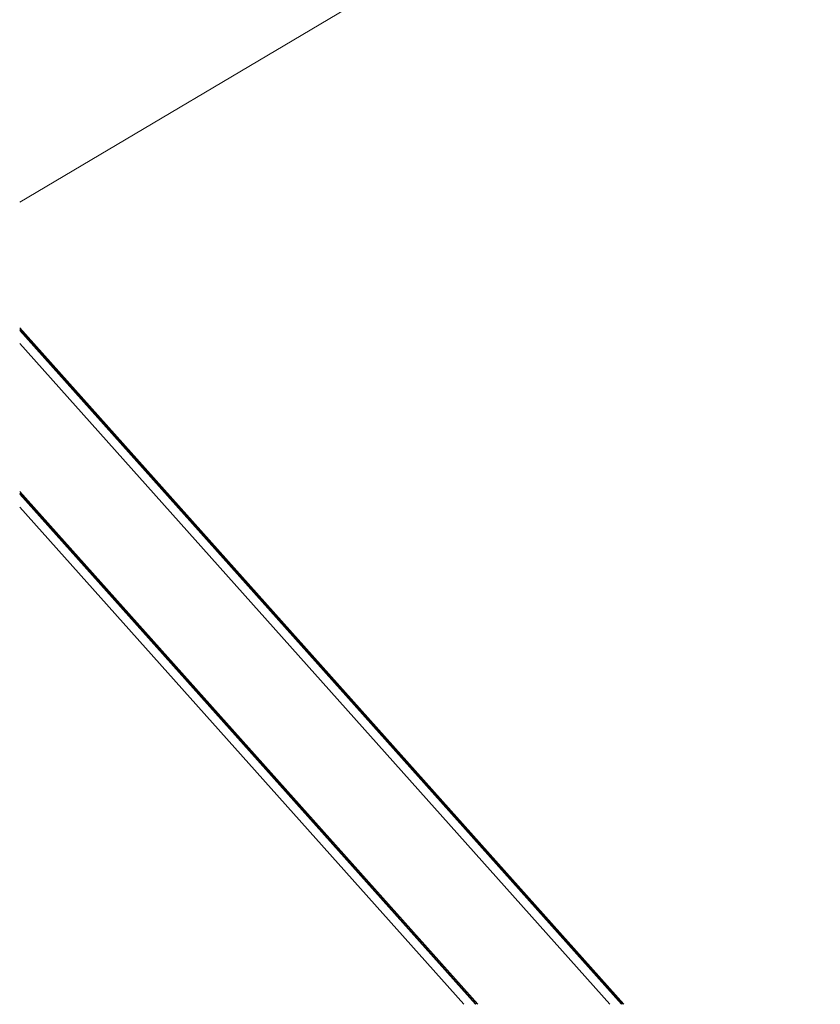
# Model space of a CAD drawing. Header units: millimetres. Extents: x -36631 to 27388, y -24993 to 6945.
# Tile 1 of 64: x -36631 to -28700, y -24993 to -15244. Entities that reach past the tile are written whole.
import ezdxf

# ---------------------------------------------------------------- set-up
doc = ezdxf.new("R2010")
doc.units = ezdxf.units.MM
doc.header["$MEASUREMENT"] = 0
doc.layers.add('10_ESTR_Fotjats', color=7, linetype='Continuous')
doc.layers.add('10_ESTR_Fotjats_Pluma_Nº__102', color=7, linetype='Continuous', lineweight=5, true_color=0xcccccc)

# ---------------------------------------------------------------- blocks, each defined once
blk = doc.blocks.new('Elem Sección_37_1')
at = {"layer": '10_ESTR_Fotjats_Pluma_Nº__102', "color": 254, "linetype": 'Continuous', "lineweight": 5, "true_color": 0xcccccc}
for p, q in [((-28700.4, -12353.2), (-36630.7, -17049.6)), ((-36630.7, -18295.3), (-30645.2, -24993.1)), ((-30661, -24993.1), (-36630.7, -18313)), ((-30669, -24993.1), (-36630.7, -18321.9)), ((-36630.7, -18450.5), (-30783.9, -24993.1))]:
    blk.add_line(p, q, dxfattribs=at)
blk = doc.blocks.new('Elem Sección_121_1')
at = {"layer": '10_ESTR_Fotjats_Pluma_Nº__102', "color": 254, "linetype": 'Continuous', "lineweight": 5, "true_color": 0xcccccc}
for p, q in [((-36630.7, -19914.1), (-32091.8, -24993.1)), ((-32107.7, -24993.1), (-36630.7, -19931.9)), ((-32115.6, -24993.1), (-36630.7, -19940.7)), ((-36630.7, -20069.4), (-32230.6, -24993.1))]:
    blk.add_line(p, q, dxfattribs=at)

msp = doc.modelspace()

# ---------------------------------------------------------------- block references
at = {"layer": '10_ESTR_Fotjats', "lineweight": 0}
for name in ['Elem Sección_37_1', 'Elem Sección_121_1']:
    msp.add_blockref(name, (0, 0), dxfattribs=at)

doc.saveas('drawing.dxf')
